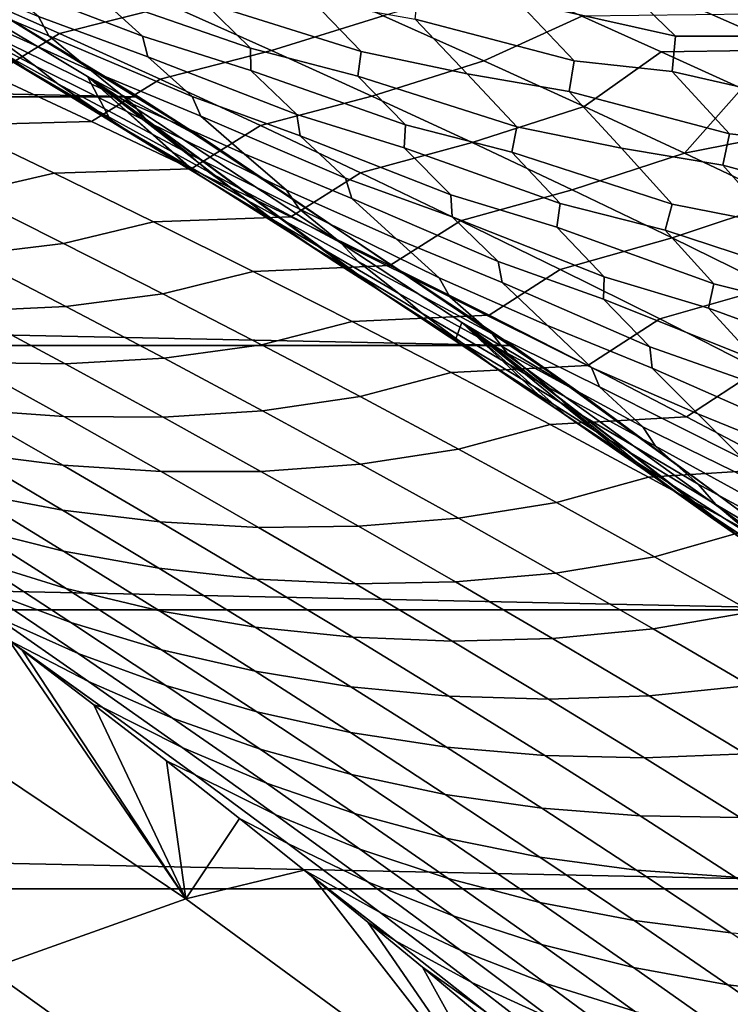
# Model space of a CAD drawing. Header units: metres. Extents: x -29 to 117, y -464 to 29.
# Tile 220 of 256: x 15.17 to 17.08, y 21.96 to 24.61. Entities that reach past the tile are written whole.
import ezdxf

# ---------------------------------------------------------------- set-up
doc = ezdxf.new("R2010")
doc.units = ezdxf.units.M
doc.layers.add('solid_24_501_056_XXX', color=7, linetype='CONTINUOUS')

msp = doc.modelspace()

# ---------------------------------------------------------------- linework, layer by layer
at = {"layer": 'solid_24_501_056_XXX'}
for points in [[(15.409842, 24.33865, 33.420879), (15.348566, 24.456253, 27.139278), (14.313453, 25.07612, 27.139278), (15.188386, 24.472507, 33.720581)], [(15.6659, 24.285583, 20), (14.63156, 24.922428, 20), (14.313453, 25.07612, 27.139278), (15.348566, 24.456253, 27.139278)], [(15.14248, 24.499897, 33.78281), (15.188386, 24.472507, 33.720581), (14.313453, 25.07612, 27.139278)], [(15.485378, 24.401089, -99.5), (-15.485378, 24.401089, -99.5), (-14.450225, 25.028004, -99.5)], [(15.485378, 24.401089, -99.5), (-14.450225, 25.028004, -99.5), (14.450225, 25.028004, -99.5)], [(14.450225, 25.028004, -99.5), (14.63156, 24.922428, 20), (15.6659, 24.285583, 20), (15.485378, 24.401089, -99.5)], [(16.679907, 24.618874, 65.338333), (16.894476, 24.522814, 65.51413), (54.700001, 25.001925, 64.605705)], [(17.111801, 24.424105, 65.691719), (54.700001, 24.444395, 65.655457), (54.700001, 25.001925, 64.605705), (16.894476, 24.522814, 65.51413)], [(16.99618, 24.855261, 38.92358), (17.420856, 24.672689, 38.58242), (17.329138, 24.599197, 38.370171), (16.907183, 24.783676, 38.708374)], [(15.215752, 24.617161, 36.277859), (15.244358, 24.565655, 35.965851), (14.946371, 24.690994, 35.916039), (14.83388, 24.777863, 36.29422)], [(16.907183, 24.783676, 38.708374), (17.329138, 24.599197, 38.370171), (17.163122, 24.564186, 38.215912), (16.741755, 24.750523, 38.553112)], [(15.57279, 24.646961, 65.367844), (15.301286, 24.765676, 65.146629), (15.001851, 24.692272, 65.387726), (15.273028, 24.571575, 65.607918)], [(15.374404, 24.676203, 37.023567), (15.49628, 24.564283, 36.634949), (15.098305, 24.716814, 36.661789), (15.078509, 24.770517, 36.968513)], [(16.741755, 24.750523, 38.553112), (16.932508, 24.564482, 38.111813), (16.506214, 24.659868, 38.162643), (16.509853, 24.752668, 38.449741)], [(16.741755, 24.750523, 38.553112), (17.163122, 24.564186, 38.215912), (16.932508, 24.564482, 38.111813)], [(15.66087, 24.656515, 37.379036), (15.787312, 24.532522, 36.986237), (15.374404, 24.676203, 37.023567), (15.367989, 24.734631, 37.320637)], [(16.145226, 24.619602, 65.356674), (15.873771, 24.738558, 65.13504), (15.57279, 24.646961, 65.367844), (15.84389, 24.526117, 65.588257)], [(15.953238, 24.659609, 37.730167), (16.085966, 24.523041, 37.33242), (15.66087, 24.656515, 37.379036), (15.665092, 24.721073, 37.667965)], [(15.101994, 24.560955, 35.219006), (15.208138, 24.484201, 34.849854), (14.861311, 24.668251, 34.845715), (14.794103, 24.715054, 35.182026)], [(15.089934, 24.459833, 65.947594), (15.273028, 24.571575, 65.607918), (15.001851, 24.692272, 65.387726), (14.820399, 24.582943, 65.729561)], [(15.49628, 24.564283, 36.634949), (15.510694, 24.508713, 36.332691), (15.215752, 24.617161, 36.277859), (15.098305, 24.716814, 36.661789)], [(16.145226, 24.619602, 65.356674), (16.416271, 24.498482, 65.577545), (16.679907, 24.618874, 65.338333), (16.468388, 24.712, 65.164993)], [(15.208138, 24.484201, 34.849854), (15.268659, 24.435961, 34.518726), (14.961848, 24.605522, 34.484253), (14.861311, 24.668251, 34.845715)], [(15.244358, 24.565655, 35.965851), (15.359259, 24.471693, 35.58601), (15.054966, 24.608021, 35.542221), (14.946371, 24.690994, 35.916039)], [(15.787312, 24.532522, 36.986237), (15.788627, 24.472183, 36.693512), (15.49628, 24.564283, 36.634949), (15.374404, 24.676203, 37.023567)], [(16.506214, 24.659868, 38.162643), (16.66, 24.498182, 37.749554), (16.231476, 24.609995, 37.800014), (16.24008, 24.690243, 38.084499)], [(15.84389, 24.526117, 65.588257), (15.57279, 24.646961, 65.367844), (15.273028, 24.571575, 65.607918), (15.543777, 24.448774, 65.827271)], [(16.085966, 24.523041, 37.33242), (16.076862, 24.456539, 37.047775), (15.787312, 24.532522, 36.986237), (15.66087, 24.656515, 37.379036)], [(16.231476, 24.609995, 37.800014), (16.371033, 24.463621, 37.397362), (16.085966, 24.523041, 37.33242), (15.953238, 24.659609, 37.730167)], [(16.932508, 24.564482, 38.111813), (16.923819, 24.469721, 37.829491), (16.66, 24.498182, 37.749554), (16.506214, 24.659868, 38.162643)], [(15.510694, 24.508713, 36.332691), (15.630341, 24.402012, 35.947422), (15.244358, 24.565655, 35.965851), (15.215752, 24.617161, 36.277859)], [(16.416271, 24.498482, 65.577545), (16.145226, 24.619602, 65.356674), (15.84389, 24.526117, 65.588257), (16.114557, 24.403131, 65.807877)], [(16.686878, 24.375183, 65.797668), (16.894476, 24.522814, 65.51413), (16.679907, 24.618874, 65.338333), (16.416271, 24.498482, 65.577545)], [(15.268659, 24.435961, 34.518726), (15.37233, 24.365662, 34.154621), (15.045311, 24.555351, 34.138271), (14.961848, 24.605522, 34.484253)], [(15.045311, 24.555351, 34.138271), (15.448551, 24.314318, 33.814198), (15.14248, 24.499897, 33.78281), (14.971421, 24.600893, 34.014954)], [(15.359259, 24.471693, 35.58601), (15.470542, 24.381397, 35.210224), (15.101994, 24.560955, 35.219006), (15.054966, 24.608021, 35.542221)], [(16.66, 24.498182, 37.749554), (16.646526, 24.416006, 37.469547), (16.371033, 24.463621, 37.397362), (16.231476, 24.609995, 37.800014)], [(15.359008, 24.334654, 66.164749), (15.543777, 24.448774, 65.827271), (15.273028, 24.571575, 65.607918), (15.089934, 24.459833, 65.947594)], [(15.470542, 24.381397, 35.210224), (15.51134, 24.332788, 34.891884), (15.208138, 24.484201, 34.849854), (15.101994, 24.560955, 35.219006)], [(15.630341, 24.402012, 35.947422), (15.653241, 24.348803, 35.640022), (15.359259, 24.471693, 35.58601), (15.244358, 24.565655, 35.965851)], [(15.788627, 24.472183, 36.693512), (15.912527, 24.353258, 36.303837), (15.510694, 24.508713, 36.332691), (15.49628, 24.564283, 36.634949)], [(17.163122, 24.564186, 38.215912), (17.353884, 24.371294, 37.77586), (16.923819, 24.469721, 37.829491), (16.932508, 24.564482, 38.111813)], [(15.37233, 24.365662, 34.154621), (15.448551, 24.314318, 33.814198), (15.045311, 24.555351, 34.138271)], [(16.076862, 24.456539, 37.047775), (16.205162, 24.325579, 36.654194), (15.788627, 24.472183, 36.693512), (15.787312, 24.532522, 36.986237)], [(15.912527, 24.353258, 36.303837), (15.921534, 24.295925, 36.006046), (15.630341, 24.402012, 35.947422), (15.510694, 24.508713, 36.332691)], [(16.114557, 24.403131, 65.807877), (15.84389, 24.526117, 65.588257), (15.543777, 24.448774, 65.827271), (15.814067, 24.323858, 66.045776)], [(16.371033, 24.463621, 37.397362), (16.505423, 24.320122, 36.99913), (16.076862, 24.456539, 37.047775), (16.085966, 24.523041, 37.33242)], [(16.957016, 24.249701, 66.017021), (17.111801, 24.424105, 65.691719), (16.894476, 24.522814, 65.51413), (16.686878, 24.375183, 65.797668)], [(15.448551, 24.314318, 33.814198), (15.549661, 24.25074, 33.455601), (15.188386, 24.472507, 33.720581), (15.14248, 24.499897, 33.78281)], [(15.51134, 24.332788, 34.891884), (15.620328, 24.248543, 34.520489), (15.268659, 24.435961, 34.518726), (15.208138, 24.484201, 34.849854)], [(16.686878, 24.375183, 65.797668), (16.416271, 24.498482, 65.577545), (16.114557, 24.403131, 65.807877), (16.384762, 24.277998, 66.026695)], [(16.923819, 24.469721, 37.829491), (17.078581, 24.301208, 37.416683), (16.646526, 24.416006, 37.469547), (16.66, 24.498182, 37.749554)], [(14.719218, 24.451578, 66.139824), (14.98881, 24.32456, 66.357048), (15.359008, 24.334654, 66.164749), (15.089934, 24.459833, 65.947594)], [(15.549661, 24.25074, 33.455601), (15.409842, 24.33865, 33.420879), (15.188386, 24.472507, 33.720581)], [(16.338686, 23.745272, 32.165703), (16.35688, 23.79368, 27.139278), (15.348566, 24.456253, 27.139278), (16.142498, 23.875006, 32.43082)], [(16.672565, 23.605837, 20), (15.6659, 24.285583, 20), (15.348566, 24.456253, 27.139278), (16.35688, 23.79368, 27.139278)], [(16.100622, 23.902386, 32.487442), (16.142498, 23.875006, 32.43082), (15.348566, 24.456253, 27.139278)], [(15.866327, 24.053583, 32.804264), (16.100622, 23.902386, 32.487442), (15.348566, 24.456253, 27.139278)], [(15.644195, 24.193851, 33.104485), (15.866327, 24.053583, 32.804264), (15.348566, 24.456253, 27.139278)], [(15.635983, 24.19898, 33.115574), (15.644195, 24.193851, 33.104485), (15.348566, 24.456253, 27.139278)], [(15.409842, 24.33865, 33.420879), (15.635983, 24.19898, 33.115574), (15.348566, 24.456253, 27.139278)], [(15.653241, 24.348803, 35.640022), (15.77045, 24.247658, 35.258602), (15.470542, 24.381397, 35.210224), (15.359259, 24.471693, 35.58601)], [(16.205162, 24.325579, 36.654194), (16.201351, 24.26343, 36.365814), (15.912527, 24.353258, 36.303837), (15.788627, 24.472183, 36.693512)], [(16.505423, 24.320122, 36.99913), (16.491407, 24.251778, 36.718777), (16.205162, 24.325579, 36.654194), (16.076862, 24.456539, 37.047775)], [(16.646526, 24.416006, 37.469547), (16.787434, 24.262791, 37.066723), (16.505423, 24.320122, 36.99913), (16.371033, 24.463621, 37.397362)], [(17.353884, 24.371294, 37.77586), (17.340109, 24.274687, 37.498333), (17.078581, 24.301208, 37.416683), (16.923819, 24.469721, 37.829491)], [(15.620328, 24.248543, 34.520489), (15.674153, 24.198986, 34.194523), (15.37233, 24.365662, 34.154621), (15.268659, 24.435961, 34.518726)], [(15.627592, 24.207396, 66.381027), (15.814067, 24.323858, 66.045776), (15.543777, 24.448774, 65.827271), (15.359008, 24.334654, 66.164749)], [(16.493397, 23.731352, -99.5), (-16.493397, 23.731352, -99.5), (-15.485378, 24.401089, -99.5)], [(16.493397, 23.731352, -99.5), (-15.485378, 24.401089, -99.5), (15.485378, 24.401089, -99.5)], [(15.485378, 24.401089, -99.5), (15.6659, 24.285583, 20), (16.672565, 23.605837, 20), (16.493397, 23.731352, -99.5)], [(15.921534, 24.295925, 36.006046), (16.04328, 24.182091, 35.619514), (15.653241, 24.348803, 35.640022), (15.630341, 24.402012, 35.947422)], [(16.384762, 24.277998, 66.026695), (16.114557, 24.403131, 65.807877), (15.814067, 24.323858, 66.045776), (16.08387, 24.196817, 66.263443)], [(17.078581, 24.301208, 37.416683), (17.060205, 24.217209, 37.141163), (16.787434, 24.262791, 37.066723), (16.646526, 24.416006, 37.469547)], [(16.957016, 24.249701, 66.017021), (17.331863, 24.322691, 65.871078), (17.111801, 24.424105, 65.691719)], [(15.77045, 24.247658, 35.258602), (15.884317, 24.14994, 34.880943), (15.51134, 24.332788, 34.891884), (15.470542, 24.381397, 35.210224)], [(16.957016, 24.249701, 66.017021), (16.686878, 24.375183, 65.797668), (16.384762, 24.277998, 66.026695), (16.654474, 24.150703, 66.244713)], [(15.674153, 24.198986, 34.194523), (15.780849, 24.121004, 33.8279), (15.448551, 24.314318, 33.814198), (15.37233, 24.365662, 34.154621)], [(16.04328, 24.182091, 35.619514), (16.060455, 24.127289, 35.316711), (15.77045, 24.247658, 35.258602), (15.653241, 24.348803, 35.640022)], [(16.201351, 24.26343, 36.365814), (16.327171, 24.137419, 35.975166), (15.921534, 24.295925, 36.006046), (15.912527, 24.353258, 36.303837)], [(15.016261, 24.139559, 66.872139), (15.257892, 24.195478, 66.573349), (14.98881, 24.32456, 66.357048), (14.74817, 24.270891, 66.657097)], [(14.98881, 24.32456, 66.357048), (15.257892, 24.195478, 66.573349), (15.627592, 24.207396, 66.381027), (15.359008, 24.334654, 66.164749)], [(15.549661, 24.25074, 33.455601), (15.635983, 24.19898, 33.115574), (15.409842, 24.33865, 33.420879)], [(15.884317, 24.14994, 34.880943), (15.918873, 24.099905, 34.567463), (15.620328, 24.248543, 34.520489), (15.51134, 24.332788, 34.891884)], [(15.895659, 24.078049, 66.59642), (16.08387, 24.196817, 66.263443), (15.814067, 24.323858, 66.045776), (15.627592, 24.207396, 66.381027)], [(16.491407, 24.251778, 36.718777), (16.62146, 24.113775, 36.324497), (16.201351, 24.26343, 36.365814), (16.205162, 24.325579, 36.654194)], [(16.787434, 24.262791, 37.066723), (16.923376, 24.112289, 36.668087), (16.491407, 24.251778, 36.718777), (16.505423, 24.320122, 36.99913)], [(16.957016, 24.249701, 66.017021), (17.226656, 24.122019, 66.235611), (17.554764, 24.218386, 66.052391), (17.331863, 24.322691, 65.871078)], [(15.780849, 24.121004, 33.8279), (15.849827, 24.068619, 33.493015), (15.549661, 24.25074, 33.455601), (15.448551, 24.314318, 33.814198)], [(16.327171, 24.137419, 35.975166), (16.33075, 24.07843, 35.681835), (16.04328, 24.182091, 35.619514), (15.921534, 24.295925, 36.006046)], [(17.340109, 24.274687, 37.498333), (17.495735, 24.099295, 37.085876), (17.060205, 24.217209, 37.141163), (17.078581, 24.301208, 37.416683)], [(16.654474, 24.150703, 66.244713), (16.384762, 24.277998, 66.026695), (16.08387, 24.196817, 66.263443), (16.353161, 24.067642, 66.48027)], [(15.849827, 24.068619, 33.493015), (15.954168, 23.997152, 33.131615), (15.635983, 24.19898, 33.115574), (15.549661, 24.25074, 33.455601)], [(15.918873, 24.099905, 34.567463), (16.030596, 24.008062, 34.193947), (15.674153, 24.198986, 34.194523), (15.620328, 24.248543, 34.520489)], [(16.060455, 24.127289, 35.316711), (16.179867, 24.018869, 34.933811), (15.884317, 24.14994, 34.880943), (15.77045, 24.247658, 35.258602)], [(16.62146, 24.113775, 36.324497), (16.612499, 24.049921, 36.040462), (16.327171, 24.137419, 35.975166), (16.201351, 24.26343, 36.365814)], [(16.923376, 24.112289, 36.668087), (16.904425, 24.042206, 36.392033), (16.62146, 24.113775, 36.324497), (16.491407, 24.251778, 36.718777)], [(17.226656, 24.122019, 66.235611), (16.957016, 24.249701, 66.017021), (16.654474, 24.150703, 66.244713), (16.923666, 24.02124, 66.461922)], [(17.060205, 24.217209, 37.141163), (17.202354, 24.057091, 36.738247), (16.923376, 24.112289, 36.668087), (16.787434, 24.262791, 37.066723)], [(17.495735, 24.099295, 37.085876), (17.472427, 24.013578, 36.814857), (17.202354, 24.057091, 36.738247), (17.060205, 24.217209, 37.141163)], [(15.283792, 24.006178, 67.086205), (15.52644, 24.06432, 66.788719), (15.257892, 24.195478, 66.573349), (15.016261, 24.139559, 66.872139)], [(15.257892, 24.195478, 66.573349), (15.52644, 24.06432, 66.788719), (15.895659, 24.078049, 66.59642), (15.627592, 24.207396, 66.381027)], [(15.954168, 23.997152, 33.131615), (15.644195, 24.193851, 33.104485), (15.635983, 24.19898, 33.115574)], [(15.954168, 23.997152, 33.131615), (16.040781, 23.9396, 32.786201), (15.866327, 24.053583, 32.804264), (15.644195, 24.193851, 33.104485)], [(16.030596, 24.008062, 34.193947), (16.077717, 23.957314, 33.873135), (15.780849, 24.121004, 33.8279), (15.674153, 24.198986, 34.194523)], [(16.163181, 23.946606, 66.810936), (16.353161, 24.067642, 66.48027), (16.08387, 24.196817, 66.263443), (15.895659, 24.078049, 66.59642)], [(16.33075, 24.07843, 35.681835), (16.454487, 23.95738, 35.294136), (16.060455, 24.127289, 35.316711), (16.04328, 24.182091, 35.619514)], [(15.023398, 23.974527, 67.372169), (15.283792, 24.006178, 67.086205), (15.016261, 24.139559, 66.872139), (14.756625, 24.110115, 67.159004)], [(16.179867, 24.018869, 34.933811), (16.296209, 23.913635, 34.554398), (15.918873, 24.099905, 34.567463), (15.884317, 24.14994, 34.880943)], [(16.612499, 24.049921, 36.040462), (16.740129, 23.916746, 35.648933), (16.33075, 24.07843, 35.681835), (16.327171, 24.137419, 35.975166)], [(16.923666, 24.02124, 66.461922), (16.654474, 24.150703, 66.244713), (16.353161, 24.067642, 66.48027), (16.621906, 23.936323, 66.696243)], [(16.077717, 23.957314, 33.873135), (16.187326, 23.871542, 33.504131), (15.849827, 24.068619, 33.493015), (15.780849, 24.121004, 33.8279)], [(16.454487, 23.95738, 35.294136), (16.465923, 23.901093, 34.99593), (16.179867, 24.018869, 34.933811), (16.060455, 24.127289, 35.316711)], [(16.904425, 24.042206, 36.392033), (17.036119, 23.897087, 35.997139), (16.612499, 24.049921, 36.040462), (16.62146, 24.113775, 36.324497)], [(17.202354, 24.057091, 36.738247), (17.339743, 23.899519, 36.339291), (16.904425, 24.042206, 36.392033), (16.923376, 24.112289, 36.668087)], [(17.495766, 23.99213, 66.453438), (17.226656, 24.122019, 66.235611), (16.923666, 24.02124, 66.461922), (17.192308, 23.889597, 66.678322)], [(16.296209, 23.913635, 34.554398), (16.324511, 23.862289, 34.245777), (16.030596, 24.008062, 34.193947), (15.918873, 24.099905, 34.567463)], [(15.550735, 23.870739, 67.299309), (15.794425, 23.931078, 67.003159), (15.52644, 24.06432, 66.788719), (15.283792, 24.006178, 67.086205)], [(15.52644, 24.06432, 66.788719), (15.794425, 23.931078, 67.003159), (16.163181, 23.946606, 66.810936), (15.895659, 24.078049, 66.59642)], [(16.187326, 23.871542, 33.504131), (16.24906, 23.818251, 33.174763), (15.954168, 23.997152, 33.131615), (15.849827, 24.068619, 33.493015)], [(16.430132, 23.813057, 67.024574), (16.621906, 23.936323, 66.696243), (16.353161, 24.067642, 66.48027), (16.163181, 23.946606, 66.810936)], [(16.740129, 23.916746, 35.648933), (16.738262, 23.856207, 35.360065), (16.454487, 23.95738, 35.294136), (16.33075, 24.07843, 35.681835)], [(16.040781, 23.9396, 32.786201), (16.100622, 23.902386, 32.487442), (15.866327, 24.053583, 32.804264)], [(17.036119, 23.897087, 35.997139), (17.021986, 23.831635, 35.717464), (16.740129, 23.916746, 35.648933), (16.612499, 24.049921, 36.040462)], [(17.339743, 23.899519, 36.339291), (17.315828, 23.827801, 36.067547), (17.036119, 23.897087, 35.997139), (16.904425, 24.042206, 36.392033)], [(15.289562, 23.836903, 67.58432), (15.550735, 23.870739, 67.299309), (15.283792, 24.006178, 67.086205), (15.023398, 23.974527, 67.372169)], [(16.324511, 23.862289, 34.245777), (16.438858, 23.762747, 33.870274), (16.077717, 23.957314, 33.873135), (16.030596, 24.008062, 34.193947)], [(16.465923, 23.901093, 34.99593), (16.587431, 23.785311, 34.611668), (16.296209, 23.913635, 34.554398), (16.179867, 24.018869, 34.933811)], [(17.192308, 23.889597, 66.678322), (16.923666, 24.02124, 66.461922), (16.621906, 23.936323, 66.696243), (16.890081, 23.802849, 66.911369)], [(16.24906, 23.818251, 33.174763), (16.35652, 23.738777, 32.810688), (16.040781, 23.9396, 32.786201), (15.954168, 23.997152, 33.131615)], [(15.023061, 23.824074, 67.866974), (15.289562, 23.836903, 67.58432), (15.023398, 23.974527, 67.372169), (14.757554, 23.963903, 67.655502)], [(16.438858, 23.762747, 33.870274), (16.479273, 23.710936, 33.554596), (16.187326, 23.871542, 33.504131), (16.077717, 23.957314, 33.873135)], [(16.738262, 23.856207, 35.360065), (16.863884, 23.727858, 34.971317), (16.465923, 23.901093, 34.99593), (16.454487, 23.95738, 35.294136)], [(15.817063, 23.733234, 67.511444), (16.061821, 23.795744, 67.216667), (15.794425, 23.931078, 67.003159), (15.550735, 23.870739, 67.299309)], [(15.794425, 23.931078, 67.003159), (16.061821, 23.795744, 67.216667), (16.430132, 23.813057, 67.024574), (16.163181, 23.946606, 66.810936)], [(16.35652, 23.738777, 32.810688), (16.435246, 23.680662, 32.471249), (16.100622, 23.902386, 32.487442), (16.040781, 23.9396, 32.786201)], [(16.696482, 23.677391, 67.23732), (16.890081, 23.802849, 66.911369), (16.621906, 23.936323, 66.696243), (16.430132, 23.813057, 67.024574)], [(16.435246, 23.680662, 32.471249), (16.142498, 23.875006, 32.43082), (16.100622, 23.902386, 32.487442)], [(16.587431, 23.785311, 34.611668), (16.706135, 23.672462, 34.230625), (16.324511, 23.862289, 34.245777), (16.296209, 23.913635, 34.554398)], [(16.863884, 23.727858, 34.971317), (16.869566, 23.670198, 34.677711), (16.587431, 23.785311, 34.611668), (16.465923, 23.901093, 34.99593)], [(17.021986, 23.831635, 35.717464), (17.151321, 23.691216, 35.325161), (16.738262, 23.856207, 35.360065), (16.740129, 23.916746, 35.648933)], [(17.315828, 23.827801, 36.067547), (17.449057, 23.675493, 35.67215), (17.021986, 23.831635, 35.717464), (17.036119, 23.897087, 35.997139)], [(15.555088, 23.697237, 67.795471), (15.817063, 23.733234, 67.511444), (15.550735, 23.870739, 67.299309), (15.289562, 23.836903, 67.58432)], [(16.435246, 23.680662, 32.471249), (16.54063, 23.607634, 32.112431), (16.338686, 23.745272, 32.165703), (16.142498, 23.875006, 32.43082)], [(16.479273, 23.710936, 33.554596), (16.591679, 23.617264, 33.183346), (16.24906, 23.818251, 33.174763), (16.187326, 23.871542, 33.504131)], [(17.460369, 23.755762, 66.893913), (17.192308, 23.889597, 66.678322), (16.890081, 23.802849, 66.911369), (17.157654, 23.667212, 67.125641)], [(16.706135, 23.672462, 34.230625), (16.728178, 23.619928, 33.926861), (16.438858, 23.762747, 33.870274), (16.324511, 23.862289, 34.245777)], [(17.151321, 23.691216, 35.325161), (17.143991, 23.629238, 35.040771), (16.863884, 23.727858, 34.971317), (16.738262, 23.856207, 35.360065)], [(15.020771, 23.685904, 68.36042), (15.287909, 23.682222, 68.077393), (15.023061, 23.824074, 67.866974), (14.756535, 23.829973, 68.150513)], [(15.287909, 23.682222, 68.077393), (15.555088, 23.697237, 67.795471), (15.289562, 23.836903, 67.58432), (15.023061, 23.824074, 67.866974)], [(16.591679, 23.617264, 33.183346), (16.646172, 23.5632, 32.859467), (16.35652, 23.738777, 32.810688), (16.24906, 23.818251, 33.174763)], [(17.449057, 23.675493, 35.67215), (17.429733, 23.608545, 35.396851), (17.151321, 23.691216, 35.325161), (17.021986, 23.831635, 35.717464)], [(16.082752, 23.593655, 67.72261), (16.328598, 23.658306, 67.429253), (16.061821, 23.795744, 67.216667), (15.817063, 23.733234, 67.511444)], [(16.061821, 23.795744, 67.216667), (16.328598, 23.658306, 67.429253), (16.696482, 23.677391, 67.23732), (16.430132, 23.813057, 67.024574)], [(16.338686, 23.745272, 32.165703), (16.580334, 23.582123, 31.839651), (16.35688, 23.79368, 27.139278)], [(17.325354, 23.055014, 30.838184), (17.336634, 23.089563, 27.139278), (16.35688, 23.79368, 27.139278), (17.133001, 23.194666, 31.096849)], [(17.649778, 22.88439, 20), (16.672565, 23.605837, 20), (16.35688, 23.79368, 27.139278), (17.336634, 23.089563, 27.139278)], [(17.073698, 23.237213, 31.176533), (17.133001, 23.194666, 31.096849), (16.35688, 23.79368, 27.139278)], [(16.825378, 23.412823, 31.50989), (17.073698, 23.237213, 31.176533), (16.35688, 23.79368, 27.139278)], [(16.638559, 23.542252, 31.761206), (16.825378, 23.412823, 31.50989), (16.35688, 23.79368, 27.139278)], [(16.580334, 23.582123, 31.839651), (16.638559, 23.542252, 31.761206), (16.35688, 23.79368, 27.139278)], [(16.962204, 23.5396, 67.449181), (17.157654, 23.667212, 67.125641), (16.890081, 23.802849, 66.911369), (16.696482, 23.677391, 67.23732)], [(16.869566, 23.670198, 34.677711), (16.993061, 23.54697, 34.292206), (16.706135, 23.672462, 34.230625), (16.587431, 23.785311, 34.611668)], [(16.54063, 23.607634, 32.112431), (16.580334, 23.582123, 31.839651), (16.338686, 23.745272, 32.165703)], [(16.646172, 23.5632, 32.859467), (16.75663, 23.475605, 32.492859), (16.435246, 23.680662, 32.471249), (16.35652, 23.738777, 32.810688)], [(16.728178, 23.619928, 33.926861), (16.845034, 23.512587, 33.549496), (16.479273, 23.710936, 33.554596), (16.438858, 23.762747, 33.870274)], [(17.472929, 23.019703, -99.5), (-17.472929, 23.019703, -99.5), (-16.493397, 23.731352, -99.5)], [(17.472929, 23.019703, -99.5), (-16.493397, 23.731352, -99.5), (16.493397, 23.731352, -99.5)], [(15.819952, 23.555519, 68.005615), (16.082752, 23.593655, 67.72261), (15.817063, 23.733234, 67.511444), (15.555088, 23.697237, 67.795471)], [(16.845034, 23.512587, 33.549496), (16.878738, 23.459837, 33.238945), (16.591679, 23.617264, 33.183346), (16.479273, 23.710936, 33.554596)], [(16.493397, 23.731352, -99.5), (16.672565, 23.605837, 20), (17.649778, 22.88439, 20), (17.472929, 23.019703, -99.5)], [(17.143991, 23.629238, 35.040771), (17.271387, 23.493509, 34.651089), (16.869566, 23.670198, 34.677711), (16.863884, 23.727858, 34.971317)], [(15.019134, 23.558989, 68.853996), (15.284304, 23.53982, 68.569252), (15.020771, 23.685904, 68.36042), (14.756188, 23.70731, 68.645538)], [(15.284304, 23.53982, 68.569252), (15.552073, 23.53834, 68.286774), (15.287909, 23.682222, 68.077393), (15.020771, 23.685904, 68.36042)], [(15.552073, 23.53834, 68.286774), (15.819952, 23.555519, 68.005615), (15.555088, 23.697237, 67.795471), (15.287909, 23.682222, 68.077393)], [(16.347773, 23.451994, 67.932816), (16.594732, 23.518761, 67.640907), (16.328598, 23.658306, 67.429253), (16.082752, 23.593655, 67.72261)], [(16.328598, 23.658306, 67.429253), (16.594732, 23.518761, 67.640907), (16.962204, 23.5396, 67.449181), (16.696482, 23.677391, 67.23732)], [(16.75663, 23.475605, 32.492859), (16.827482, 23.417074, 32.159355), (16.54063, 23.607634, 32.112431), (16.435246, 23.680662, 32.471249)], [(16.993061, 23.54697, 34.292206), (17.11401, 23.426413, 33.909664), (16.728178, 23.619928, 33.926861), (16.706135, 23.672462, 34.230625)], [(17.271387, 23.493509, 34.651089), (17.271305, 23.434591, 34.362091), (16.993061, 23.54697, 34.292206), (16.869566, 23.670198, 34.677711)], [(17.227272, 23.399677, 67.660156), (17.424599, 23.5294, 67.339058), (17.157654, 23.667212, 67.125641), (16.962204, 23.5396, 67.449181)], [(16.827482, 23.417074, 32.159355), (16.936087, 23.335678, 31.797695), (16.580334, 23.582123, 31.839651), (16.54063, 23.607634, 32.112431)], [(16.878738, 23.459837, 33.238945), (16.993824, 23.358158, 32.865578), (16.646172, 23.5632, 32.859467), (16.591679, 23.617264, 33.183346)], [(17.11401, 23.426413, 33.909664), (17.129787, 23.372812, 33.610748), (16.845034, 23.512587, 33.549496), (16.728178, 23.619928, 33.926861)], [(15.019777, 23.442699, 69.348404), (15.28133, 23.408663, 69.061348), (15.019134, 23.558989, 68.853996), (14.758154, 23.595284, 69.141281)], [(16.084126, 23.411743, 68.214752), (16.347773, 23.451994, 67.932816), (16.082752, 23.593655, 67.72261), (15.819952, 23.555519, 68.005615)], [(16.936087, 23.335678, 31.797695), (16.638559, 23.542252, 31.761206), (16.580334, 23.582123, 31.839651)], [(15.28133, 23.408663, 69.061348), (15.547107, 23.391716, 68.777), (15.284304, 23.53982, 68.569252), (15.019134, 23.558989, 68.853996)], [(15.815527, 23.392418, 68.495117), (16.084126, 23.411743, 68.214752), (15.819952, 23.555519, 68.005615), (15.552073, 23.53834, 68.286774)], [(16.993824, 23.358158, 32.865578), (17.04108, 23.303459, 32.547165), (16.75663, 23.475605, 32.492859), (16.646172, 23.5632, 32.859467)], [(15.547107, 23.391716, 68.777), (15.815527, 23.392418, 68.495117), (15.552073, 23.53834, 68.286774), (15.284304, 23.53982, 68.569252)], [(16.594732, 23.518761, 67.640907), (16.860193, 23.377092, 67.851631), (17.227272, 23.399677, 67.660156), (16.962204, 23.5396, 67.449181)], [(16.936087, 23.335678, 31.797695), (17.025955, 23.26993, 31.452805), (16.825378, 23.412823, 31.50989), (16.638559, 23.542252, 31.761206)], [(17.271305, 23.434591, 34.362091), (17.396673, 23.303827, 33.975468), (17.11401, 23.426413, 33.909664), (16.993061, 23.54697, 34.292206)], [(16.612099, 23.308241, 68.142044), (16.860193, 23.377092, 67.851631), (16.594732, 23.518761, 67.640907), (16.347773, 23.451994, 67.932816)], [(17.129787, 23.372812, 33.610748), (17.249035, 23.257566, 33.231655), (16.878738, 23.459837, 33.238945), (16.845034, 23.512587, 33.549496)], [(15.023938, 23.336535, 69.843994), (15.28061, 23.288118, 69.554367), (15.019777, 23.442699, 69.348404), (14.76367, 23.493397, 69.63813)], [(17.04108, 23.303459, 32.547165), (17.154415, 23.207626, 32.178154), (16.827482, 23.417074, 32.159355), (16.75663, 23.475605, 32.492859)], [(16.347586, 23.265898, 68.422882), (16.612099, 23.308241, 68.142044), (16.347773, 23.451994, 67.932816), (16.084126, 23.411743, 68.214752)], [(17.249035, 23.257566, 33.231655), (17.276033, 23.20401, 32.926212), (16.993824, 23.358158, 32.865578), (16.878738, 23.459837, 33.238945)], [(15.28061, 23.288118, 69.554367), (15.542754, 23.256327, 69.26757), (15.28133, 23.408663, 69.061348), (15.019777, 23.442699, 69.348404)], [(15.032803, 23.239943, 70.341095), (15.283373, 23.177683, 70.04866), (15.023938, 23.336535, 69.843994), (14.773932, 23.401098, 70.136398)], [(15.542754, 23.256327, 69.26757), (15.809155, 23.241585, 68.983658), (15.547107, 23.391716, 68.777), (15.28133, 23.408663, 69.061348)], [(15.809155, 23.241585, 68.983658), (16.078247, 23.24445, 68.702408), (15.815527, 23.392418, 68.495117), (15.547107, 23.391716, 68.777)], [(16.078247, 23.24445, 68.702408), (16.347586, 23.265898, 68.422882), (16.084126, 23.411743, 68.214752), (15.815527, 23.392418, 68.495117)], [(17.025955, 23.26993, 31.452805), (17.073698, 23.237213, 31.176533), (16.825378, 23.412823, 31.50989)], [(17.154415, 23.207626, 32.178154), (17.217407, 23.148827, 31.850546), (16.936087, 23.335678, 31.797695), (16.827482, 23.417074, 32.159355)], [(16.860193, 23.377092, 67.851631), (17.124956, 23.233295, 68.061409), (17.491657, 23.257607, 67.870224), (17.227272, 23.399677, 67.660156)], [(16.875704, 23.162388, 68.350296), (17.124956, 23.233295, 68.061409), (16.860193, 23.377092, 67.851631), (16.612099, 23.308241, 68.142044)], [(17.276033, 23.20401, 32.926212), (17.393677, 23.094215, 32.550858), (17.04108, 23.303459, 32.547165), (16.993824, 23.358158, 32.865578)], [(15.047136, 23.152565, 70.839691), (15.290801, 23.076803, 70.544556), (15.032803, 23.239943, 70.341095), (14.789701, 23.318029, 70.636078)], [(15.283373, 23.177683, 70.04866), (15.540627, 23.131535, 69.759155), (15.28061, 23.288118, 69.554367), (15.023938, 23.336535, 69.843994)], [(17.217407, 23.148827, 31.850546), (17.329105, 23.058943, 31.486185), (17.025955, 23.26993, 31.452805), (16.936087, 23.335678, 31.797695)], [(15.540627, 23.131535, 69.759155), (15.80338, 23.101974, 69.472664), (15.542754, 23.256327, 69.26757), (15.28061, 23.288118, 69.554367)], [(16.610306, 23.117979, 68.629997), (16.875704, 23.162388, 68.350296), (16.612099, 23.308241, 68.142044), (16.347586, 23.265898, 68.422882)], [(17.393677, 23.094215, 32.550858), (17.433708, 23.039019, 32.237881), (17.154415, 23.207626, 32.178154), (17.04108, 23.303459, 32.547165)], [(16.340206, 23.094429, 68.908646), (16.610306, 23.117979, 68.629997), (16.347586, 23.265898, 68.422882), (16.078247, 23.24445, 68.702408)], [(17.329105, 23.058943, 31.486185), (17.410366, 22.993378, 31.14773), (17.073698, 23.237213, 31.176533), (17.025955, 23.26993, 31.452805)], [(15.068436, 23.073505, 71.340355), (15.303658, 22.985123, 71.042023), (15.047136, 23.152565, 70.839691), (14.812489, 23.243296, 71.137756)], [(15.290801, 23.076803, 70.544556), (15.54195, 23.016836, 70.252121), (15.283373, 23.177683, 70.04866), (15.032803, 23.239943, 70.341095)], [(15.80338, 23.101974, 69.472664), (16.070425, 23.089418, 69.189232), (15.809155, 23.241585, 68.983658), (15.542754, 23.256327, 69.26757)], [(16.070425, 23.089418, 69.189232), (16.340206, 23.094429, 68.908646), (16.078247, 23.24445, 68.702408), (15.809155, 23.241585, 68.983658)], [(17.138565, 23.014427, 68.557564), (17.388994, 23.08736, 68.270233), (17.124956, 23.233295, 68.061409), (16.875704, 23.162388, 68.350296)], [(17.410366, 22.993378, 31.14773), (17.133001, 23.194666, 31.096849), (17.073698, 23.237213, 31.176533)], [(15.097112, 23.002499, 71.842789), (15.32343, 22.901741, 71.541626), (15.068436, 23.073505, 71.340355), (14.842701, 23.17663, 71.641136)], [(15.54195, 23.016836, 70.252121), (15.799805, 22.972944, 69.962776), (15.540627, 23.131535, 69.759155), (15.283373, 23.177683, 70.04866)], [(16.872257, 22.967978, 68.83609), (17.138565, 23.014427, 68.557564), (16.875704, 23.162388, 68.350296), (16.610306, 23.117979, 68.629997)], [(15.303658, 22.985123, 71.042023), (15.547901, 22.911676, 70.746758), (15.290801, 23.076803, 70.544556), (15.047136, 23.152565, 70.839691)], [(15.799805, 22.972944, 69.962776), (16.063185, 22.945597, 69.67662), (15.80338, 23.101974, 69.472664), (15.540627, 23.131535, 69.759155)], [(16.063185, 22.945597, 69.67662), (16.330891, 22.935213, 69.3937), (16.070425, 23.089418, 69.189232), (15.80338, 23.101974, 69.472664)], [(16.601381, 22.942348, 69.113823), (16.872257, 22.967978, 68.83609), (16.610306, 23.117979, 68.629997), (16.340206, 23.094429, 68.908646)], [(15.547901, 22.911676, 70.746758), (15.799646, 22.853991, 70.454361), (15.54195, 23.016836, 70.252121), (15.290801, 23.076803, 70.544556)], [(16.330891, 22.935213, 69.3937), (16.601381, 22.942348, 69.113823), (16.340206, 23.094429, 68.908646), (16.070425, 23.089418, 69.189232)], [(15.136161, 22.937508, 72.347412), (14.98158, 23.052515, 72.134491), (14.684335, 22.86479, 77.737923), (15.613331, 22.240778, 77.737923)], [(15.097112, 23.002499, 71.842789), (14.98158, 23.052515, 72.134491), (15.136161, 22.937508, 72.347412), (15.350532, 22.826395, 72.043091)], [(15.32343, 22.901741, 71.541626), (15.559241, 22.815697, 71.243065), (15.303658, 22.985123, 71.042023), (15.068436, 23.073505, 71.340355)], [(18.42173, 22.267677, -99.5), (-18.42173, 22.267677, -99.5), (-17.472929, 23.019703, -99.5)], [(18.42173, 22.267677, -99.5), (-17.472929, 23.019703, -99.5), (17.472929, 23.019703, -99.5)], [(15.350532, 22.826395, 72.043091), (15.577447, 22.727999, 71.741577), (15.32343, 22.901741, 71.541626), (15.097112, 23.002499, 71.842789)], [(15.799646, 22.853991, 70.454361), (16.058117, 22.81234, 70.165222), (15.799805, 22.972944, 69.962776), (15.54195, 23.016836, 70.252121)], [(17.133419, 22.815884, 69.041145), (17.400652, 22.864349, 68.763824), (17.138565, 23.014427, 68.557564), (16.872257, 22.967978, 68.83609)], [(15.559241, 22.815697, 71.243065), (15.804078, 22.744556, 70.947708), (15.547901, 22.911676, 70.746758), (15.303658, 22.985123, 71.042023)], [(16.058117, 22.81234, 70.165222), (16.322142, 22.787191, 69.879433), (16.063185, 22.945597, 69.67662), (15.799805, 22.972944, 69.962776)], [(16.861744, 22.788198, 69.317932), (17.133419, 22.815884, 69.041145), (16.872257, 22.967978, 68.83609), (16.601381, 22.942348, 69.113823)], [(16.322142, 22.787191, 69.879433), (16.590527, 22.778959, 69.597069), (16.330891, 22.935213, 69.3937), (16.063185, 22.945597, 69.67662)], [(16.590527, 22.778959, 69.597069), (16.861744, 22.788198, 69.317932), (16.601381, 22.942348, 69.113823), (16.330891, 22.935213, 69.3937)], [(15.171972, 22.910625, 72.396767), (15.136161, 22.937508, 72.347412), (15.613331, 22.240778, 77.737923)], [(15.387661, 22.757149, 72.547935), (15.136161, 22.937508, 72.347412), (15.171972, 22.910625, 72.396767)], [(15.387661, 22.757149, 72.547935), (15.602936, 22.648315, 72.24202), (15.350532, 22.826395, 72.043091), (15.136161, 22.937508, 72.347412)], [(15.365399, 22.763836, 72.663528), (15.171972, 22.910625, 72.396767), (15.613331, 22.240778, 77.737923)], [(15.387661, 22.757149, 72.547935), (15.171972, 22.910625, 72.396767), (15.365399, 22.763836, 72.663528)], [(15.577447, 22.727999, 71.741577), (15.813863, 22.644285, 71.442802), (15.559241, 22.815697, 71.243065), (15.32343, 22.901741, 71.541626)], [(15.804078, 22.744556, 70.947708), (16.056437, 22.689138, 70.65538), (15.799646, 22.853991, 70.454361), (15.547901, 22.911676, 70.746758)], [(15.613331, 22.240778, 77.737923), (14.684335, 22.86479, 77.737923), (14.147717, 22.66123, 84.956604), (15.081069, 22.05109, 84.956604)], [(16.056437, 22.689138, 70.65538), (16.31554, 22.649715, 70.366478), (16.058117, 22.81234, 70.165222), (15.799646, 22.853991, 70.454361)], [(15.602936, 22.648315, 72.24202), (15.830462, 22.552271, 71.940186), (15.577447, 22.727999, 71.741577), (15.350532, 22.826395, 72.043091)], [(15.813863, 22.644285, 71.442802), (16.059309, 22.575439, 71.1474), (15.804078, 22.744556, 70.947708), (15.559241, 22.815697, 71.243065)], [(16.31554, 22.649715, 70.366478), (16.580225, 22.626747, 70.0811), (16.322142, 22.787191, 69.879433), (16.058117, 22.81234, 70.165222)], [(17.121269, 22.631973, 69.520958), (17.393761, 22.661692, 69.245163), (17.133419, 22.815884, 69.041145), (16.861744, 22.788198, 69.317932)], [(16.580225, 22.626747, 70.0811), (16.849308, 22.620649, 69.799324), (16.590527, 22.778959, 69.597069), (16.322142, 22.787191, 69.879433)], [(16.849308, 22.620649, 69.799324), (17.121269, 22.631973, 69.520958), (16.861744, 22.788198, 69.317932), (16.590527, 22.778959, 69.597069)], [(15.561004, 22.612644, 72.933578), (15.365399, 22.763836, 72.663528), (15.613331, 22.240778, 77.737923)], [(15.387661, 22.757149, 72.547935), (15.365399, 22.763836, 72.663528), (15.561004, 22.612644, 72.933578), (15.638372, 22.574715, 72.745895)], [(15.638372, 22.574715, 72.745895), (15.854299, 22.468256, 72.439583), (15.602936, 22.648315, 72.24202), (15.387661, 22.757149, 72.547935)], [(16.059309, 22.575439, 71.1474), (16.312294, 22.522278, 70.855179), (16.056437, 22.689138, 70.65538), (15.804078, 22.744556, 70.947708)], [(15.830462, 22.552271, 71.940186), (16.067497, 22.470879, 71.641251), (15.813863, 22.644285, 71.442802), (15.577447, 22.727999, 71.741577)], [(16.312294, 22.522278, 70.855179), (16.572046, 22.485065, 70.566544), (16.31554, 22.649715, 70.366478), (16.056437, 22.689138, 70.65538)], [(16.572046, 22.485065, 70.566544), (16.83741, 22.464264, 70.281609), (16.580225, 22.626747, 70.0811), (16.31554, 22.649715, 70.366478)], [(15.854299, 22.468256, 72.439583), (16.082451, 22.374557, 72.137466), (15.830462, 22.552271, 71.940186), (15.602936, 22.648315, 72.24202)], [(16.067497, 22.470879, 71.641251), (16.313566, 22.404318, 71.345818), (16.059309, 22.575439, 71.1474), (15.813863, 22.644285, 71.442802)], [(16.83741, 22.464264, 70.281609), (17.107206, 22.460279, 70.000458), (16.849308, 22.620649, 69.799324), (16.580225, 22.626747, 70.0811)], [(17.107206, 22.460279, 70.000458), (17.37993, 22.473663, 69.722908), (17.121269, 22.631973, 69.520958), (16.849308, 22.620649, 69.799324)], [(15.757947, 22.457567, 73.205742), (15.561004, 22.612644, 72.933578), (15.613331, 22.240778, 77.737923)], [(15.638372, 22.574715, 72.745895), (15.561004, 22.612644, 72.933578), (15.757947, 22.457567, 73.205742), (15.888005, 22.390305, 72.942444)], [(15.888005, 22.390305, 72.942444), (16.104595, 22.286215, 72.635765), (15.854299, 22.468256, 72.439583), (15.638372, 22.574715, 72.745895)], [(16.313566, 22.404318, 71.345818), (16.567196, 22.353399, 71.053741), (16.312294, 22.522278, 70.855179), (16.059309, 22.575439, 71.1474)], [(16.082451, 22.374557, 72.137466), (16.320118, 22.295477, 71.838394), (16.067497, 22.470879, 71.641251), (15.830462, 22.552271, 71.940186)], [(16.567196, 22.353399, 71.053741), (16.827614, 22.318384, 70.765419), (16.572046, 22.485065, 70.566544), (16.312294, 22.522278, 70.855179)], [(16.104595, 22.286215, 72.635765), (16.333387, 22.194855, 72.333397), (16.082451, 22.374557, 72.137466), (15.854299, 22.468256, 72.439583)], [(16.320118, 22.295477, 71.838394), (16.566828, 22.23119, 71.542976), (16.313566, 22.404318, 71.345818), (16.067497, 22.470879, 71.641251)], [(16.827614, 22.318384, 70.765419), (17.093672, 22.29973, 70.480957), (16.83741, 22.464264, 70.281609), (16.572046, 22.485065, 70.566544)], [(17.093672, 22.29973, 70.480957), (17.364201, 22.29784, 70.200462), (17.107206, 22.460279, 70.000458), (16.83741, 22.464264, 70.281609)], [(15.932383, 22.31778, 73.446953), (15.757947, 22.457567, 73.205742), (15.613331, 22.240778, 77.737923)], [(15.888005, 22.390305, 72.942444), (15.757947, 22.457567, 73.205742), (15.932383, 22.31778, 73.446953), (16.136532, 22.203917, 73.137566)], [(16.136532, 22.203917, 73.137566), (16.3538, 22.102188, 72.830551), (16.104595, 22.286215, 72.635765), (15.888005, 22.390305, 72.942444)], [(16.566828, 22.23119, 71.542976), (16.821117, 22.182499, 71.251068), (16.567196, 22.353399, 71.053741), (16.313566, 22.404318, 71.345818)], [(16.333387, 22.194855, 72.333397), (16.571701, 22.118076, 72.034218), (16.320118, 22.295477, 71.838394), (16.082451, 22.374557, 72.137466)], [(16.821117, 22.182499, 71.251068), (17.082216, 22.149666, 70.963089), (16.827614, 22.318384, 70.765419), (16.567196, 22.353399, 71.053741)], [(15.955413, 22.29915, 73.478806), (15.932383, 22.31778, 73.446953), (15.613331, 22.240778, 77.737923), (16.515846, 21.579044, 77.737923)], [(16.103376, 22.178493, 73.683479), (15.932383, 22.31778, 73.446953), (15.955413, 22.29915, 73.478806)], [(16.178152, 22.127607, 73.642204), (15.932383, 22.31778, 73.446953), (16.103376, 22.178493, 73.683479)], [(16.178152, 22.127607, 73.642204), (16.383924, 22.015551, 73.331253), (16.136532, 22.203917, 73.137566), (15.932383, 22.31778, 73.446953)], [(17.082216, 22.149666, 70.963089), (17.348984, 22.133141, 70.679146), (17.093672, 22.29973, 70.480957), (16.827614, 22.318384, 70.765419)], [(16.103376, 22.178493, 73.683479), (15.955413, 22.29915, 73.478806), (16.515846, 21.579044, 77.737923)], [(16.3538, 22.102188, 72.830551), (16.583242, 22.013157, 72.527962), (16.333387, 22.194855, 72.333397), (16.104595, 22.286215, 72.635765)], [(16.571701, 22.118076, 72.034218), (16.819065, 22.056049, 71.738846), (16.566828, 22.23119, 71.542976), (16.320118, 22.295477, 71.838394)], [(19.337824, 21.476927, -99.5), (-19.337824, 21.476927, -99.5), (-18.42173, 22.267677, -99.5)], [(19.337824, 21.476927, -99.5), (-18.42173, 22.267677, -99.5), (18.42173, 22.267677, -99.5)], [(16.515846, 21.579044, 77.737923), (15.613331, 22.240778, 77.737923), (15.081069, 22.05109, 84.956604), (15.988147, 21.402531, 84.956604)], [(16.819065, 22.056049, 71.738846), (17.074028, 22.009573, 71.447151), (16.821117, 22.182499, 71.251068), (16.566828, 22.23119, 71.542976)], [(16.383924, 22.015551, 73.331253), (16.601883, 21.916176, 73.023933), (16.3538, 22.102188, 72.830551), (16.136532, 22.203917, 73.137566)], [(16.250864, 22.056532, 73.887497), (16.103376, 22.178493, 73.683479), (16.515846, 21.579044, 77.737923)], [(16.423666, 21.934885, 73.834839), (16.178152, 22.127607, 73.642204), (16.103376, 22.178493, 73.683479), (16.250864, 22.056532, 73.887497)], [(16.583242, 22.013157, 72.527962), (16.822218, 21.938669, 72.228714), (16.571701, 22.118076, 72.034218), (16.333387, 22.194855, 72.333397)], [(17.074028, 22.009573, 71.447151), (17.335823, 21.978905, 71.159546), (17.082216, 22.149666, 70.963089), (16.821117, 22.182499, 71.251068)], [(16.423666, 21.934885, 73.834839), (16.630159, 21.825203, 73.523491), (16.383924, 22.015551, 73.331253), (16.178152, 22.127607, 73.642204)], [(16.601883, 21.916176, 73.023933), (16.831993, 21.829466, 72.721161), (16.583242, 22.013157, 72.527962), (16.3538, 22.102188, 72.830551)], [(16.822218, 21.938669, 72.228714), (17.070251, 21.878891, 71.933426), (16.819065, 22.056049, 71.738846), (16.571701, 22.118076, 72.034218)], [(15.988147, 21.402531, 84.956604), (15.081069, 22.05109, 84.956604), (14.331071, 21.935337, 92.171654), (15.225306, 21.324368, 92.171654)], [(16.397556, 21.933529, 74.09034), (16.250864, 22.056532, 73.887497), (16.515846, 21.579044, 77.737923)], [(16.423666, 21.934885, 73.834839), (16.250864, 22.056532, 73.887497), (16.397556, 21.933529, 74.09034)], [(17.070251, 21.878891, 71.933426), (17.325903, 21.834616, 71.641975), (17.074028, 22.009573, 71.447151), (16.819065, 22.056049, 71.738846)], [(16.630159, 21.825203, 73.523491), (16.848822, 21.728174, 73.215897), (16.601883, 21.916176, 73.023933), (16.383924, 22.015551, 73.331253)], [(16.831993, 21.829466, 72.721161), (17.071644, 21.757257, 72.421875), (16.822218, 21.938669, 72.228714), (16.583242, 22.013157, 72.527962)], [(17.325903, 21.834616, 71.641975), (17.588411, 21.806095, 71.354774), (17.335823, 21.978905, 71.159546), (17.074028, 22.009573, 71.447151)]]:
    msp.add_3dface(points, dxfattribs=at)

doc.saveas('drawing.dxf')
